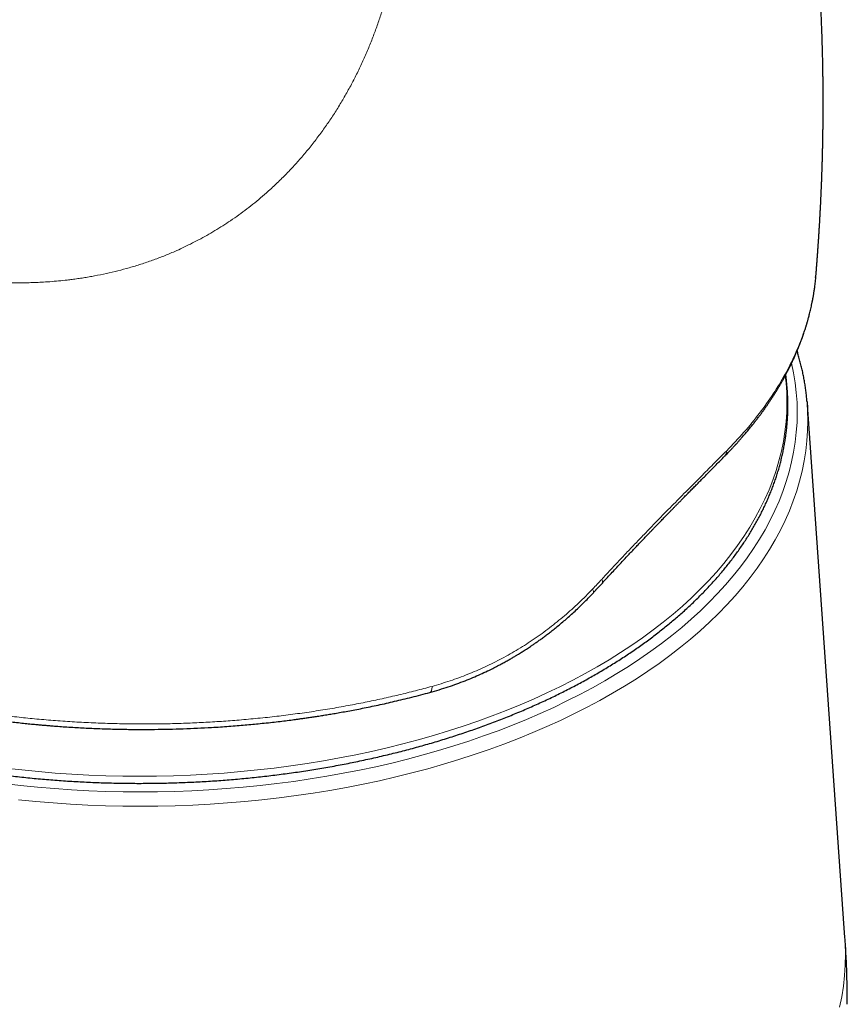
# Model space of a CAD drawing. Header units: millimetres. Extents: x 8 to 757, y 12 to 539.
# Tile 28 of 51: x 713 to 744, y 202 to 238. Entities that reach past the tile are written whole.
import ezdxf

# ---------------------------------------------------------------- set-up
doc = ezdxf.new("R2010")
doc.units = ezdxf.units.MM

msp = doc.modelspace()

# ---------------------------------------------------------------- linework, layer by layer
at = {"color": 7, "linetype": 'Continuous', "lineweight": 30}
for p, q in [((742.456, 228.745), (742.464, 228.816)), ((742.137, 224.081), (742.153, 223.852)), ((743.556, 204.019), (742.146, 223.968))]:
    msp.add_line(p, q, dxfattribs=at)
at = {"color": 252, "linetype": 'Continuous', "lineweight": 0, "flags": 128}
for points in [[(712.025, 209.783), (712.658, 209.71), (713.293, 209.647), (713.931, 209.594), (714.571, 209.55), (715.213, 209.516), (715.856, 209.492), (716.5, 209.477), (717.145, 209.472), (717.789, 209.477), (718.433, 209.492), (719.077, 209.516), (719.718, 209.55), (720.359, 209.594), (720.996, 209.647), (721.632, 209.71), (722.264, 209.783), (722.893, 209.865), (723.517, 209.957), (724.138, 210.058), (724.753, 210.168), (725.364, 210.288), (725.969, 210.416), (726.567, 210.554), (727.16, 210.701), (727.745, 210.857), (728.323, 211.022), (728.893, 211.195), (729.456, 211.377), (730.01, 211.567), (730.555, 211.765), (731.091, 211.972), (731.617, 212.187), (732.134, 212.41), (732.64, 212.64), (733.136, 212.878), (733.62, 213.123), (734.094, 213.376), (734.555, 213.636), (735.005, 213.902), (735.443, 214.175), (735.868, 214.455), (736.28, 214.741), (736.679, 215.033), (737.065, 215.332), (737.437, 215.636), (737.795, 215.945), (738.139, 216.26), (738.468, 216.579), (738.783, 216.904), (739.083, 217.233), (739.369, 217.567), (739.638, 217.905), (739.893, 218.247), (740.132, 218.593), (740.355, 218.942), (740.562, 219.294), (740.753, 219.649), (740.928, 220.008), (741.087, 220.368), (741.229, 220.731), (741.355, 221.096), (741.464, 221.463), (741.556, 221.831), (741.632, 222.201), (741.691, 222.571), (741.733, 222.943), (741.759, 223.314), (741.767, 223.687), (741.759, 224.059), (741.733, 224.43), (741.691, 224.802), (741.632, 225.172), (741.558, 225.533)], [(712.075, 210.364), (712.698, 210.293), (713.324, 210.231), (713.952, 210.178), (714.583, 210.135), (715.215, 210.101), (715.849, 210.077), (716.484, 210.063), (717.119, 210.058), (717.754, 210.063), (718.389, 210.077), (719.022, 210.101), (719.655, 210.135), (720.286, 210.178), (720.914, 210.231), (721.54, 210.293), (722.163, 210.364), (722.782, 210.445), (723.398, 210.535), (724.009, 210.635), (724.616, 210.744), (725.217, 210.861), (725.813, 210.988), (726.403, 211.124), (726.987, 211.269), (727.563, 211.423), (728.133, 211.585), (728.695, 211.755), (729.249, 211.935), (729.795, 212.122), (730.332, 212.318), (730.86, 212.521), (731.379, 212.733), (731.888, 212.952), (732.387, 213.179), (732.875, 213.414), (733.353, 213.656), (733.819, 213.904), (734.274, 214.16), (734.717, 214.423), (735.148, 214.692), (735.567, 214.968), (735.973, 215.25), (736.366, 215.538), (736.746, 215.831), (737.113, 216.131), (737.466, 216.436), (737.805, 216.746), (738.129, 217.061), (738.44, 217.381), (738.735, 217.705), (739.016, 218.034), (739.282, 218.367), (739.533, 218.704), (739.768, 219.045), (739.988, 219.389), (740.192, 219.736), (740.381, 220.086), (740.553, 220.439), (740.709, 220.794), (740.85, 221.152), (740.974, 221.511), (741.081, 221.873), (741.172, 222.236), (741.247, 222.6), (741.305, 222.965), (741.347, 223.331), (741.371, 223.697), (741.38, 224.064), (741.371, 224.43), (741.347, 224.797), (741.318, 225.06)], [(742.153, 223.852), (742.158, 223.757), (742.166, 223.379), (742.158, 223.001), (742.132, 222.623), (742.089, 222.245), (742.029, 221.869), (741.952, 221.493), (741.858, 221.119), (741.747, 220.746), (741.62, 220.376), (741.475, 220.007), (741.314, 219.64), (741.136, 219.276), (740.942, 218.915), (740.731, 218.557), (740.505, 218.202), (740.262, 217.851), (740.003, 217.504), (739.729, 217.16), (739.439, 216.821), (739.134, 216.486), (738.814, 216.156), (738.479, 215.831), (738.13, 215.512), (737.766, 215.197), (737.388, 214.888), (736.996, 214.585), (736.59, 214.288), (736.171, 213.998), (735.739, 213.713), (735.295, 213.436), (734.838, 213.165), (734.369, 212.901), (733.888, 212.644), (733.395, 212.395), (732.891, 212.153), (732.377, 211.919), (731.852, 211.693), (731.317, 211.474), (730.773, 211.264), (730.219, 211.063), (729.656, 210.869), (729.084, 210.684), (728.504, 210.508), (727.917, 210.341), (727.322, 210.183), (726.72, 210.034), (726.112, 209.893), (725.497, 209.763), (724.877, 209.641), (724.251, 209.529), (723.621, 209.426), (722.986, 209.333), (722.347, 209.25), (721.705, 209.176), (721.059, 209.112), (720.411, 209.058), (719.76, 209.013), (719.108, 208.979), (718.454, 208.954), (717.8, 208.939), (717.145, 208.934), (716.49, 208.939), (715.835, 208.954), (715.182, 208.979), (714.529, 209.013), (713.879, 209.058), (713.23, 209.112), (712.585, 209.176)], [(734.437, 217.435), (734.451, 217.407), (734.463, 217.381), (734.47, 217.358), (734.474, 217.338), (734.474, 217.321), (734.47, 217.307), (734.464, 217.298)], [(734.096, 217.071), (734.112, 217.043), (734.123, 217.017), (734.131, 216.994), (734.135, 216.974), (734.136, 216.956), (734.132, 216.942), (734.126, 216.933)], [(728.079, 213.426), (728.078, 213.387), (728.076, 213.35), (728.071, 213.317), (728.065, 213.287), (728.057, 213.261), (728.046, 213.24), (728.034, 213.223), (728.021, 213.21), (728.006, 213.202), (728.001, 213.2)], [(743.352, 201.404), (743.433, 201.801), (743.497, 202.199), (743.542, 202.598), (743.569, 202.997), (743.578, 203.396), (743.569, 203.796), (743.556, 204.019)]]:
    msp.add_lwpolyline(points, dxfattribs=at)
at = {"color": 252, "linetype": 'Continuous', "lineweight": 0}
msp.add_arc((738.842, 222.242), 0.281, 316.4643, 2.6683, dxfattribs=at)
for points, knots in [([(732.71, 259.324), (732.274, 259.252), (731.404, 259.107), (730.095, 258.872), (728.785, 258.626), (727.474, 258.367), (726.171, 258.096), (724.874, 257.815), (723.584, 257.523), (722.294, 257.219), (720.994, 256.901), (719.684, 256.568), (718.364, 256.22), (717.043, 255.86), (715.722, 255.488), (714.399, 255.103), (713.076, 254.706), (711.751, 254.296), (710.425, 253.875), (709.098, 253.441), (707.77, 252.996), (706.441, 252.538), (705.111, 252.068), (703.78, 251.587), (702.403, 251.077), (700.98, 250.538), (699.512, 249.968), (698.042, 249.383), (696.57, 248.785), (695.143, 248.191), (693.76, 247.604), (692.421, 247.026), (691.081, 246.435), (689.74, 245.834), (688.405, 245.225), (687.077, 244.609), (685.756, 243.986), (684.433, 243.352), (683.1, 242.703), (681.757, 242.039), (680.403, 241.36), (679.048, 240.67), (677.691, 239.97), (676.333, 239.259), (674.973, 238.535), (673.711, 237.853), (672.546, 237.212), (671.479, 236.617), (670.412, 236.013), (669.345, 235.399), (668.284, 234.777), (667.23, 234.149), (666.184, 233.512), (665.137, 232.864), (664.129, 232.227), (663.16, 231.603), (662.228, 230.991), (661.298, 230.369), (660.369, 229.735), (659.44, 229.091), (658.513, 228.435), (657.587, 227.768), (656.97, 227.315), (656.662, 227.088)], [0, 0, 0, 0, 0.017941, 0.035846, 0.053717, 0.071553, 0.089358, 0.106815, 0.124244, 0.141646, 0.159023, 0.176729, 0.194412, 0.212073, 0.229712, 0.247332, 0.264934, 0.282519, 0.300089, 0.317644, 0.335187, 0.352718, 0.370238, 0.38775, 0.405254, 0.424501, 0.443741, 0.462977, 0.48221, 0.501442, 0.518887, 0.536333, 0.553782, 0.571233, 0.58869, 0.605839, 0.622995, 0.640159, 0.65733, 0.674862, 0.692405, 0.709961, 0.72753, 0.745111, 0.762702, 0.7803, 0.7941, 0.807902, 0.821703, 0.835502, 0.849299, 0.862845, 0.876387, 0.889923, 0.903453, 0.91553, 0.927601, 0.93967, 0.951735, 0.9638, 0.975865, 0.987931, 1, 1, 1, 1]), ([(726.896, 245.732), (726.909, 245.613), (726.934, 245.372), (726.962, 245.006), (726.982, 244.631), (726.993, 244.249), (726.996, 243.862), (726.99, 243.48), (726.977, 243.107), (726.956, 242.742), (726.928, 242.377), (726.891, 242.011), (726.844, 241.614), (726.782, 241.185), (726.703, 240.727), (726.612, 240.268), (726.508, 239.811), (726.392, 239.358), (726.263, 238.908), (726.121, 238.462), (725.966, 238.017), (725.797, 237.573), (725.613, 237.129), (725.414, 236.688), (725.201, 236.251), (724.973, 235.82), (724.734, 235.399), (724.483, 234.989), (724.222, 234.59), (723.947, 234.199), (723.658, 233.815), (723.355, 233.438), (723.038, 233.07), (722.709, 232.715), (722.369, 232.371), (722.041, 232.062), (721.729, 231.787), (721.437, 231.543), (721.14, 231.309), (720.836, 231.085), (720.537, 230.876), (720.239, 230.681), (719.942, 230.497), (719.639, 230.32), (719.334, 230.153), (719.032, 229.997), (718.733, 229.852), (718.397, 229.701), (718.021, 229.544), (717.6, 229.385), (717.169, 229.238), (716.737, 229.108), (716.305, 228.992), (715.872, 228.89), (715.511, 228.817), (715.223, 228.765), (715.012, 228.73), (714.801, 228.699), (714.598, 228.671), (714.359, 228.642), (714.082, 228.613), (713.758, 228.585), (713.503, 228.569), (713.319, 228.56), (713.207, 228.555), (713.094, 228.551), (712.981, 228.547), (712.867, 228.545), (712.753, 228.543), (712.535, 228.541), (712.209, 228.543), (711.774, 228.556), (711.331, 228.579), (710.879, 228.614), (710.461, 228.656), (710.078, 228.703), (709.732, 228.75), (709.345, 228.811), (709.056, 228.861), (708.866, 228.897), (708.813, 228.907), (708.76, 228.917), (708.707, 228.928), (708.654, 228.938), (708.601, 228.949), (708.436, 228.983), (708.157, 229.043), (707.762, 229.135), (707.361, 229.236), (706.953, 229.347), (706.541, 229.467), (706.127, 229.596), (705.71, 229.734), (705.288, 229.881), (705.008, 229.986), (704.867, 230.039)], [0, 0, 0, 0, 0.011058, 0.022281, 0.033681, 0.045265, 0.057045, 0.068771, 0.07972, 0.090663, 0.101609, 0.112564, 0.123533, 0.13731, 0.151096, 0.164902, 0.178741, 0.192625, 0.206315, 0.220071, 0.233904, 0.247824, 0.261966, 0.276155, 0.290403, 0.304722, 0.319019, 0.33299, 0.346966, 0.360958, 0.374977, 0.389241, 0.403461, 0.417647, 0.43181, 0.446048, 0.457249, 0.468406, 0.479524, 0.490607, 0.501661, 0.511728, 0.522001, 0.532485, 0.542729, 0.552739, 0.562556, 0.572126, 0.585318, 0.598638, 0.612095, 0.625698, 0.638765, 0.651977, 0.66534, 0.671694, 0.678083, 0.684509, 0.690796, 0.696497, 0.706111, 0.715864, 0.725759, 0.729123, 0.732504, 0.735901, 0.739315, 0.742745, 0.746192, 0.749656, 0.762546, 0.775756, 0.789289, 0.803147, 0.817335, 0.82795, 0.838744, 0.849718, 0.86448, 0.866157, 0.867838, 0.869523, 0.871211, 0.872904, 0.874601, 0.876302, 0.888755, 0.901558, 0.914714, 0.928223, 0.942086, 0.956048, 0.970353, 0.985003, 1, 1, 1, 1]), ([(739.123, 222.255), (739.343, 222.485), (739.783, 222.944), (740.362, 223.655), (740.877, 224.379), (741.322, 225.118), (741.699, 225.871), (742.008, 226.637), (742.243, 227.412), (742.397, 228.115), (742.439, 228.561), (742.456, 228.745)], [0, 0, 0, 0, 0.11545, 0.230215, 0.344615, 0.458976, 0.573629, 0.688909, 0.804275, 0.919123, 1, 1, 1, 1]), ([(734.437, 217.435), (734.544, 217.551), (734.759, 217.783), (735.08, 218.125), (735.398, 218.461), (735.713, 218.791), (736.024, 219.115), (736.332, 219.433), (736.636, 219.745), (736.925, 220.04), (737.199, 220.319), (737.459, 220.582), (737.714, 220.84), (737.965, 221.092), (738.21, 221.338), (738.448, 221.576), (738.679, 221.808), (738.904, 222.035), (739.05, 222.182), (739.123, 222.255)], [0, 0, 0, 0, 0.063006, 0.12586, 0.188581, 0.251187, 0.313695, 0.376124, 0.43849, 0.500811, 0.556629, 0.612437, 0.66825, 0.724082, 0.779945, 0.834856, 0.889825, 0.944868, 1, 1, 1, 1]), ([(734.096, 217.071), (734.154, 217.132), (734.268, 217.252), (734.38, 217.374), (734.437, 217.435)], [0, 0, 0, 0, 0.500153, 1, 1, 1, 1]), ([(728.079, 213.426), (728.305, 213.492), (728.758, 213.625), (729.421, 213.871), (730.069, 214.15), (730.701, 214.465), (731.316, 214.815), (731.913, 215.199), (732.491, 215.617), (733.048, 216.068), (733.587, 216.55), (733.926, 216.897), (734.096, 217.071)], [0, 0, 0, 0, 0.100232, 0.200205, 0.299996, 0.399681, 0.499336, 0.599038, 0.698869, 0.798911, 0.899256, 1, 1, 1, 1]), ([(699.818, 216.133), (699.989, 216.036), (700.329, 215.843), (700.858, 215.566), (701.398, 215.298), (701.951, 215.04), (702.516, 214.793), (703.082, 214.56), (703.649, 214.341), (704.214, 214.135), (704.79, 213.937), (705.377, 213.749), (705.985, 213.565), (706.613, 213.388), (707.262, 213.218), (707.917, 213.059), (708.579, 212.911), (709.247, 212.775), (709.909, 212.652), (710.563, 212.542), (711.21, 212.444), (711.861, 212.356), (712.517, 212.277), (713.191, 212.208), (713.881, 212.148), (714.588, 212.098), (715.296, 212.06), (716.005, 212.034), (716.715, 212.019), (717.412, 212.016), (718.095, 212.023), (718.765, 212.041), (719.433, 212.069), (720.1, 212.107), (720.778, 212.157), (721.468, 212.218), (722.169, 212.292), (722.866, 212.378), (723.559, 212.475), (724.248, 212.584), (724.919, 212.702), (725.573, 212.828), (726.208, 212.962), (726.838, 213.106), (727.463, 213.26), (727.873, 213.371), (728.079, 213.426)], [0, 0, 0, 0, 0.023531, 0.046955, 0.070297, 0.093578, 0.11682, 0.140046, 0.161947, 0.183869, 0.205826, 0.227836, 0.249912, 0.273333, 0.296697, 0.320015, 0.343299, 0.366562, 0.389814, 0.411739, 0.433675, 0.455631, 0.477618, 0.499643, 0.523017, 0.546371, 0.569708, 0.593031, 0.616343, 0.639645, 0.661609, 0.68357, 0.705528, 0.727487, 0.749447, 0.772744, 0.796049, 0.819364, 0.842694, 0.866042, 0.889411, 0.911468, 0.933552, 0.955665, 0.977813, 1, 1, 1, 1])]:
    msp.add_open_spline(points, degree=3, knots=knots, dxfattribs=at)
at = {"color": 7, "linetype": 'Continuous', "lineweight": 30}
for points, knots in [([(742.469, 228.816), (742.47, 228.829), (742.472, 228.862), (742.477, 228.914), (742.481, 228.972), (742.486, 229.033), (742.492, 229.105), (742.498, 229.182), (742.504, 229.259), (742.51, 229.331), (742.515, 229.401), (742.52, 229.467), (742.524, 229.529), (742.529, 229.594), (742.534, 229.665), (742.54, 229.741), (742.545, 229.817), (742.551, 229.893), (742.555, 229.963), (742.56, 230.025), (742.563, 230.08), (742.567, 230.139), (742.571, 230.201), (742.575, 230.257), (742.578, 230.305), (742.58, 230.342), (742.583, 230.378), (742.585, 230.418), (742.589, 230.474), (742.593, 230.542), (742.597, 230.614), (742.601, 230.678), (742.604, 230.729), (742.607, 230.768), (742.609, 230.803), (742.611, 230.843), (742.615, 230.923), (742.622, 231.034), (742.629, 231.178), (742.636, 231.31), (742.643, 231.439), (742.648, 231.535), (742.651, 231.604), (742.653, 231.647), (742.655, 231.695), (742.658, 231.75), (742.66, 231.81), (742.663, 231.873), (742.666, 231.934), (742.668, 231.99), (742.67, 232.038), (742.673, 232.087), (742.675, 232.14), (742.677, 232.199), (742.679, 232.258), (742.682, 232.32), (742.685, 232.388), (742.687, 232.458), (742.69, 232.527), (742.692, 232.592), (742.694, 232.653), (742.696, 232.708), (742.697, 232.754), (742.699, 232.798), (742.7, 232.843), (742.702, 232.905), (742.705, 232.979), (742.707, 233.058), (742.709, 233.133), (742.712, 233.231), (742.715, 233.361), (742.719, 233.522), (742.723, 233.678), (742.726, 233.837), (742.729, 233.998), (742.731, 234.159), (742.733, 234.314), (742.735, 234.448), (742.736, 234.57), (742.737, 234.676), (742.738, 234.78), (742.738, 234.878), (742.739, 234.966), (742.739, 235.052), (742.739, 235.136), (742.739, 235.22), (742.739, 235.301), (742.739, 235.371), (742.739, 235.433), (742.739, 235.487), (742.739, 235.542), (742.739, 235.6), (742.738, 235.665), (742.738, 235.739), (742.738, 235.821), (742.737, 235.906), (742.736, 235.989), (742.735, 236.063), (742.734, 236.159), (742.733, 236.283), (742.73, 236.452), (742.727, 236.631), (742.724, 236.821), (742.72, 237.002), (742.715, 237.178), (742.711, 237.332), (742.707, 237.471), (742.704, 237.589), (742.7, 237.709), (742.696, 237.831), (742.692, 237.95), (742.688, 238.054), (742.684, 238.147), (742.681, 238.241), (742.677, 238.339), (742.673, 238.436), (742.669, 238.531), (742.664, 238.634), (742.659, 238.739), (742.654, 238.844), (742.649, 238.945), (742.644, 239.052), (742.639, 239.155), (742.633, 239.251), (742.629, 239.338), (742.624, 239.424), (742.619, 239.503), (742.615, 239.572), (742.611, 239.656), (742.604, 239.764), (742.595, 239.911), (742.584, 240.079), (742.572, 240.257), (742.56, 240.433), (742.548, 240.608), (742.536, 240.765), (742.526, 240.903), (742.517, 241.016), (742.509, 241.116), (742.501, 241.21), (742.493, 241.307), (742.484, 241.414), (742.475, 241.53), (742.465, 241.637), (742.457, 241.736), (742.449, 241.822), (742.441, 241.906), (742.434, 241.987), (742.427, 242.062), (742.42, 242.13), (742.415, 242.191), (742.409, 242.252), (742.402, 242.318), (742.395, 242.392), (742.387, 242.474), (742.378, 242.57), (742.367, 242.675), (742.356, 242.783), (742.345, 242.887), (742.334, 242.99), (742.323, 243.096), (742.311, 243.202), (742.299, 243.312), (742.286, 243.43), (742.271, 243.556), (742.257, 243.683), (742.242, 243.81), (742.226, 243.94), (742.21, 244.073), (742.193, 244.207), (742.177, 244.341), (742.159, 244.481), (742.144, 244.6), (742.131, 244.696), (742.122, 244.766), (742.112, 244.836), (742.103, 244.903), (742.095, 244.964), (742.088, 245.018), (742.082, 245.064), (742.076, 245.105), (742.07, 245.146), (742.064, 245.191), (742.058, 245.238), (742.051, 245.286), (742.044, 245.335), (742.036, 245.391), (742.027, 245.453), (742.018, 245.516), (742.01, 245.574), (742.003, 245.624), (741.996, 245.668), (741.991, 245.708), (741.985, 245.746), (741.979, 245.786), (741.973, 245.829), (741.966, 245.876), (741.958, 245.929), (741.949, 245.986), (741.94, 246.05), (741.93, 246.115), (741.921, 246.175), (741.913, 246.225), (741.907, 246.265), (741.901, 246.3), (741.896, 246.335), (741.89, 246.374), (741.883, 246.416), (741.876, 246.461), (741.869, 246.509), (741.861, 246.56), (741.852, 246.614), (741.843, 246.67), (741.834, 246.725), (741.826, 246.776), (741.818, 246.822), (741.812, 246.863), (741.805, 246.904), (741.798, 246.947), (741.79, 246.996), (741.781, 247.052), (741.771, 247.113), (741.759, 247.179), (741.743, 247.277), (741.722, 247.403), (741.697, 247.545), (741.674, 247.678), (741.651, 247.808), (741.626, 247.947), (741.6, 248.089), (741.579, 248.208), (741.562, 248.3), (741.55, 248.362), (741.539, 248.42), (741.528, 248.48), (741.516, 248.547), (741.501, 248.622), (741.483, 248.721), (741.46, 248.84), (741.434, 248.973), (741.409, 249.101), (741.383, 249.23), (741.356, 249.368), (741.326, 249.513), (741.297, 249.659), (741.268, 249.8), (741.239, 249.937), (741.209, 250.08), (741.177, 250.229), (741.144, 250.383), (741.111, 250.533), (741.084, 250.659), (741.06, 250.764), (741.04, 250.856), (741.018, 250.952), (740.998, 251.04), (740.98, 251.119), (740.965, 251.186), (740.949, 251.254), (740.934, 251.321), (740.919, 251.385), (740.906, 251.441), (740.895, 251.49), (740.884, 251.534), (740.874, 251.579), (740.862, 251.629), (740.848, 251.688), (740.832, 251.757), (740.813, 251.834), (740.795, 251.912), (740.778, 251.981), (740.764, 252.04), (740.752, 252.09), (740.739, 252.141), (740.726, 252.197), (740.71, 252.263), (740.694, 252.324), (740.685, 252.364), (740.681, 252.378)], [0, 0, 0, 0, 0.001599, 0.004136, 0.006328, 0.008786, 0.01164, 0.015171, 0.018274, 0.02116, 0.024091, 0.02694, 0.029267, 0.031678, 0.034944, 0.038117, 0.041038, 0.044241, 0.047519, 0.049713, 0.051905, 0.054312, 0.056941, 0.059562, 0.061326, 0.062825, 0.064115, 0.065743, 0.067842, 0.071032, 0.074077, 0.076786, 0.078969, 0.080294, 0.081677, 0.083308, 0.085187, 0.091599, 0.097129, 0.102881, 0.107985, 0.1131, 0.114786, 0.116492, 0.118451, 0.120712, 0.123274, 0.125875, 0.128576, 0.130861, 0.132721, 0.134538, 0.136929, 0.139391, 0.141827, 0.144263, 0.147045, 0.150283, 0.152941, 0.155633, 0.15829, 0.160571, 0.162426, 0.16406, 0.165943, 0.168094, 0.171759, 0.175056, 0.178005, 0.180979, 0.187285, 0.194136, 0.200939, 0.206816, 0.213916, 0.220948, 0.226946, 0.233256, 0.237559, 0.242171, 0.246559, 0.250504, 0.254356, 0.257633, 0.261244, 0.264807, 0.268171, 0.271274, 0.273618, 0.275854, 0.278135, 0.280464, 0.283117, 0.286275, 0.289674, 0.293336, 0.296957, 0.300057, 0.302629, 0.308924, 0.315684, 0.323708, 0.331411, 0.339493, 0.346401, 0.353517, 0.35881, 0.363857, 0.368431, 0.373963, 0.379194, 0.383387, 0.386996, 0.390954, 0.395174, 0.399312, 0.403206, 0.40724, 0.412219, 0.416479, 0.420441, 0.424992, 0.429959, 0.433453, 0.437188, 0.440973, 0.444304, 0.447157, 0.449684, 0.45488, 0.460832, 0.468371, 0.476052, 0.483401, 0.490768, 0.498154, 0.503355, 0.508259, 0.512504, 0.516068, 0.520191, 0.524872, 0.529702, 0.534917, 0.538549, 0.542271, 0.54585, 0.549285, 0.55256, 0.555464, 0.55792, 0.560388, 0.563184, 0.566328, 0.569826, 0.573682, 0.578626, 0.583159, 0.587549, 0.591891, 0.596399, 0.60106, 0.605431, 0.610564, 0.616116, 0.621666, 0.626798, 0.632436, 0.638314, 0.643888, 0.649621, 0.65558, 0.661878, 0.66489, 0.667924, 0.670979, 0.673926, 0.676515, 0.678866, 0.680808, 0.682423, 0.684161, 0.686092, 0.688311, 0.690147, 0.692272, 0.694687, 0.697392, 0.700264, 0.702782, 0.704885, 0.706815, 0.708395, 0.710045, 0.711776, 0.71359, 0.715638, 0.717853, 0.720344, 0.723111, 0.726105, 0.728793, 0.730865, 0.732556, 0.733953, 0.735455, 0.737111, 0.738922, 0.740881, 0.742937, 0.74518, 0.747514, 0.749939, 0.75244, 0.75469, 0.756553, 0.758446, 0.76003, 0.761884, 0.764012, 0.766415, 0.769087, 0.771962, 0.77502, 0.781823, 0.788304, 0.793518, 0.799197, 0.805282, 0.811518, 0.817773, 0.820858, 0.823554, 0.825893, 0.828434, 0.831374, 0.834712, 0.838207, 0.844374, 0.850221, 0.855658, 0.861154, 0.867204, 0.873758, 0.880163, 0.886307, 0.892298, 0.898312, 0.905094, 0.911981, 0.918623, 0.924786, 0.928594, 0.932589, 0.936852, 0.941346, 0.94425, 0.947213, 0.950237, 0.953301, 0.956095, 0.958647, 0.960776, 0.96256, 0.964507, 0.966711, 0.969172, 0.972401, 0.975895, 0.979357, 0.982764, 0.985006, 0.987223, 0.989416, 0.9918, 0.994704, 0.998131, 1, 1, 1, 1]), ([(739.046, 222.048), (739.069, 222.072), (739.115, 222.118), (739.179, 222.184), (739.236, 222.244), (739.287, 222.298), (739.331, 222.345), (739.37, 222.386), (739.402, 222.421), (739.428, 222.449), (739.448, 222.471), (739.462, 222.486), (739.472, 222.497), (739.484, 222.51), (739.501, 222.529), (739.525, 222.556), (739.555, 222.589), (739.589, 222.627), (739.629, 222.671), (739.673, 222.722), (739.721, 222.777), (739.794, 222.861), (739.886, 222.97), (739.992, 223.097), (740.089, 223.217), (740.178, 223.33), (740.262, 223.439), (740.331, 223.529), (740.383, 223.6), (740.421, 223.65), (740.454, 223.695), (740.483, 223.735), (740.508, 223.77), (740.529, 223.8), (740.548, 223.827), (740.569, 223.856), (740.593, 223.891), (740.621, 223.931), (740.652, 223.976), (740.684, 224.023), (740.728, 224.087), (740.783, 224.17), (740.85, 224.272), (740.919, 224.38), (740.975, 224.47), (741.019, 224.541), (741.05, 224.593), (741.081, 224.645), (741.113, 224.698), (741.144, 224.752), (741.174, 224.804), (741.201, 224.852), (741.225, 224.894), (741.245, 224.93), (741.262, 224.96), (741.274, 224.983), (741.284, 225.001), (741.293, 225.017), (741.304, 225.038), (741.319, 225.065), (741.336, 225.098), (741.357, 225.137), (741.38, 225.181), (741.405, 225.228), (741.429, 225.275), (741.453, 225.323), (741.492, 225.4), (741.543, 225.505), (741.605, 225.636), (741.655, 225.744), (741.692, 225.829), (741.719, 225.889), (741.741, 225.941), (741.758, 225.981), (741.77, 226.01), (741.778, 226.03), (741.786, 226.048), (741.794, 226.067), (741.804, 226.092), (741.817, 226.123), (741.832, 226.162), (741.849, 226.206), (741.868, 226.253), (741.886, 226.3), (741.909, 226.359), (741.934, 226.429), (741.963, 226.508), (741.99, 226.586), (742.018, 226.665), (742.045, 226.748), (742.069, 226.822), (742.089, 226.884), (742.103, 226.93), (742.115, 226.97), (742.125, 227.003), (742.133, 227.03), (742.139, 227.049), (742.144, 227.066), (742.148, 227.082), (742.156, 227.109), (742.167, 227.149), (742.183, 227.204), (742.201, 227.27), (742.221, 227.346), (742.242, 227.432), (742.264, 227.522), (742.286, 227.617), (742.307, 227.715), (742.324, 227.796), (742.336, 227.856), (742.343, 227.891), (742.348, 227.919), (742.352, 227.942), (742.356, 227.959), (742.359, 227.979), (742.364, 228.007), (742.372, 228.048), (742.38, 228.098), (742.39, 228.157), (742.401, 228.225), (742.411, 228.298), (742.428, 228.418), (742.449, 228.585), (742.462, 228.73), (742.469, 228.802)], [0, 0, 0, 0, 0.011831, 0.022618, 0.032363, 0.041068, 0.048734, 0.055364, 0.060959, 0.065519, 0.069046, 0.071539, 0.07301, 0.074262, 0.077628, 0.082146, 0.087304, 0.093431, 0.100526, 0.108586, 0.117604, 0.126921, 0.148408, 0.169229, 0.187261, 0.204767, 0.221751, 0.238154, 0.246728, 0.254487, 0.261431, 0.26756, 0.272876, 0.277378, 0.281244, 0.285515, 0.290772, 0.297015, 0.30393, 0.311078, 0.318459, 0.333191, 0.348765, 0.364966, 0.381637, 0.389276, 0.397009, 0.404838, 0.412761, 0.420781, 0.428777, 0.435992, 0.442173, 0.447474, 0.451895, 0.455435, 0.457599, 0.459838, 0.462909, 0.466813, 0.471657, 0.47737, 0.483952, 0.491079, 0.498107, 0.505021, 0.51182, 0.532031, 0.551152, 0.569183, 0.579136, 0.587905, 0.595419, 0.601678, 0.605152, 0.608068, 0.610423, 0.612855, 0.616411, 0.621107, 0.62658, 0.633069, 0.640076, 0.646893, 0.653514, 0.665514, 0.676808, 0.687543, 0.698776, 0.710716, 0.723361, 0.730322, 0.737072, 0.742828, 0.74757, 0.751298, 0.753974, 0.75597, 0.758286, 0.761002, 0.76737, 0.775226, 0.784569, 0.795361, 0.807444, 0.820799, 0.833602, 0.847388, 0.862156, 0.867889, 0.872766, 0.876768, 0.879897, 0.882151, 0.883957, 0.888445, 0.894258, 0.901396, 0.909858, 0.919644, 0.930342, 0.941066, 0.97054, 1, 1, 1, 1]), ([(742.136, 224.085), (742.134, 224.111), (742.127, 224.2), (742.11, 224.352), (742.087, 224.539), (742.059, 224.727), (742.027, 224.914), (741.991, 225.101), (741.951, 225.287), (741.907, 225.473), (741.858, 225.659), (741.81, 225.832), (741.776, 225.942), (741.761, 225.99)], [0, 0, 0, 0, 0.041507, 0.139358, 0.237227, 0.33512, 0.43304, 0.530991, 0.628978, 0.727003, 0.82507, 0.923181, 1, 1, 1, 1]), ([(692.839, 224.486), (692.837, 224.458), (692.831, 224.368), (692.825, 224.217), (692.821, 224.033), (692.821, 223.848), (692.825, 223.664), (692.834, 223.479), (692.846, 223.295), (692.863, 223.11), (692.883, 222.926), (692.908, 222.742), (692.937, 222.558), (692.97, 222.375), (693.007, 222.191), (693.048, 222.008), (693.093, 221.826), (693.142, 221.643), (693.196, 221.461), (693.253, 221.279), (693.315, 221.098), (693.38, 220.918), (693.45, 220.737), (693.523, 220.558), (693.601, 220.379), (693.682, 220.2), (693.768, 220.022), (693.857, 219.845), (693.951, 219.668), (694.048, 219.492), (694.15, 219.317), (694.255, 219.143), (694.364, 218.97), (694.477, 218.797), (694.594, 218.625), (694.715, 218.454), (694.839, 218.284), (694.968, 218.115), (695.1, 217.947), (695.236, 217.78), (695.375, 217.615), (695.519, 217.45), (695.666, 217.286), (695.817, 217.124), (695.971, 216.962), (696.129, 216.802), (696.29, 216.643), (696.455, 216.486), (696.624, 216.329), (696.796, 216.174), (696.971, 216.021), (697.15, 215.868), (697.332, 215.717), (697.518, 215.568), (697.707, 215.42), (697.899, 215.273), (698.095, 215.128), (698.293, 214.984), (698.495, 214.842), (698.7, 214.702), (698.908, 214.563), (699.12, 214.426), (699.334, 214.29), (699.551, 214.156), (699.773, 214.023), (699.963, 213.912), (700.154, 213.802), (700.346, 213.694), (700.576, 213.568), (700.81, 213.444), (701.046, 213.321), (701.284, 213.2), (701.526, 213.082), (701.77, 212.964), (702.016, 212.849), (702.265, 212.736), (702.517, 212.624), (702.771, 212.515), (703.027, 212.407), (703.286, 212.302), (703.547, 212.198), (703.811, 212.097), (704.077, 211.997), (704.344, 211.899), (704.614, 211.804), (704.887, 211.71), (705.161, 211.619), (705.437, 211.53), (705.715, 211.442), (705.995, 211.357), (706.277, 211.274), (706.561, 211.194), (706.846, 211.115), (707.134, 211.038), (707.423, 210.964), (707.713, 210.892), (708.005, 210.822), (708.299, 210.754), (708.594, 210.689), (708.891, 210.626), (709.189, 210.565), (709.488, 210.506), (709.789, 210.45), (710.091, 210.395), (710.394, 210.343), (710.698, 210.294), (711.003, 210.247), (711.309, 210.202), (711.616, 210.159), (711.925, 210.119), (712.234, 210.08), (712.543, 210.045), (712.854, 210.011), (713.165, 209.98), (713.477, 209.952), (713.79, 209.926), (714.103, 209.902), (714.417, 209.88), (714.731, 209.861), (715.045, 209.844), (715.36, 209.83), (715.675, 209.817), (715.991, 209.808), (716.306, 209.8), (716.622, 209.795), (716.938, 209.793), (717.254, 209.793), (717.569, 209.795), (717.885, 209.8), (718.201, 209.807), (718.516, 209.816), (718.831, 209.828), (719.146, 209.842), (719.461, 209.858), (719.775, 209.877), (720.089, 209.898), (720.402, 209.922), (720.715, 209.948), (721.027, 209.976), (721.338, 210.007), (721.649, 210.04), (721.959, 210.075), (722.268, 210.113), (722.576, 210.153), (722.883, 210.195), (723.19, 210.24), (723.495, 210.287), (723.799, 210.336), (724.103, 210.388), (724.405, 210.441), (724.705, 210.498), (725.005, 210.556), (725.303, 210.617), (725.6, 210.68), (725.895, 210.745), (726.189, 210.812), (726.481, 210.882), (726.772, 210.953), (727.061, 211.027), (727.349, 211.104), (727.635, 211.182), (727.919, 211.262), (728.201, 211.345), (728.481, 211.43), (728.76, 211.517), (729.036, 211.606), (729.311, 211.697), (729.583, 211.79), (729.854, 211.885), (730.122, 211.982), (730.388, 212.082), (730.652, 212.183), (730.913, 212.286), (731.172, 212.392), (731.429, 212.499), (731.684, 212.608), (731.935, 212.719), (732.185, 212.832), (732.432, 212.947), (732.676, 213.064), (732.918, 213.183), (733.157, 213.303), (733.394, 213.426), (733.627, 213.55), (733.858, 213.676), (734.086, 213.803), (734.311, 213.933), (734.534, 214.064), (734.753, 214.197), (734.969, 214.331), (735.183, 214.467), (735.393, 214.605), (735.6, 214.745), (735.804, 214.886), (736.005, 215.028), (736.203, 215.172), (736.398, 215.318), (736.589, 215.465), (736.777, 215.613), (736.961, 215.763), (737.143, 215.915), (737.321, 216.068), (737.495, 216.222), (737.666, 216.377), (737.834, 216.534), (737.998, 216.692), (738.158, 216.851), (738.315, 217.012), (738.468, 217.174), (738.618, 217.337), (738.764, 217.501), (738.906, 217.666), (739.045, 217.832), (739.179, 218), (739.311, 218.168), (739.438, 218.338), (739.561, 218.508), (739.681, 218.679), (739.797, 218.851), (739.909, 219.025), (740.017, 219.198), (740.121, 219.373), (740.221, 219.549), (740.317, 219.725), (740.41, 219.902), (740.498, 220.08), (740.582, 220.258), (740.663, 220.437), (740.739, 220.616), (740.811, 220.796), (740.88, 220.977), (740.944, 221.158), (741.004, 221.339), (741.06, 221.521), (741.112, 221.704), (741.16, 221.886), (741.204, 222.069), (741.244, 222.253), (741.279, 222.436), (741.311, 222.62), (741.338, 222.804), (741.362, 222.988), (741.381, 223.173), (741.396, 223.357), (741.407, 223.542), (741.414, 223.726), (741.417, 223.911), (741.416, 224.095), (741.41, 224.28), (741.401, 224.464), (741.387, 224.649), (741.37, 224.833), (741.352, 224.983), (741.34, 225.07), (741.336, 225.097)], [0, 0, 0, 0, 0.00179, 0.005744, 0.009697, 0.01365, 0.017603, 0.021556, 0.025509, 0.029463, 0.033417, 0.037372, 0.041327, 0.045284, 0.049241, 0.0532, 0.05716, 0.061121, 0.065084, 0.069048, 0.073015, 0.076982, 0.080952, 0.084923, 0.088896, 0.09287, 0.096847, 0.100825, 0.104805, 0.108786, 0.11277, 0.116755, 0.120741, 0.124729, 0.128719, 0.13271, 0.136702, 0.140696, 0.14469, 0.148686, 0.152683, 0.156681, 0.16068, 0.16468, 0.168681, 0.172682, 0.176684, 0.180687, 0.184691, 0.188694, 0.192699, 0.196703, 0.200709, 0.204714, 0.20872, 0.212726, 0.216732, 0.220738, 0.224744, 0.228751, 0.232758, 0.236764, 0.240771, 0.244778, 0.248784, 0.252881, 0.254992, 0.258999, 0.263005, 0.267011, 0.271018, 0.275024, 0.27903, 0.283035, 0.287041, 0.291047, 0.295052, 0.299057, 0.303062, 0.307067, 0.311072, 0.315076, 0.319081, 0.323085, 0.327089, 0.331093, 0.335097, 0.3391, 0.343104, 0.347107, 0.35111, 0.355113, 0.359116, 0.363118, 0.367121, 0.371123, 0.375125, 0.379127, 0.383129, 0.387131, 0.391133, 0.395134, 0.399135, 0.403137, 0.407138, 0.411139, 0.41514, 0.419141, 0.423142, 0.427142, 0.431143, 0.435144, 0.439144, 0.443145, 0.447145, 0.451145, 0.455145, 0.459146, 0.463146, 0.467146, 0.471146, 0.475146, 0.479146, 0.483146, 0.487146, 0.491146, 0.495146, 0.499146, 0.503146, 0.507146, 0.511146, 0.515146, 0.519146, 0.523146, 0.527147, 0.531147, 0.535147, 0.539147, 0.543147, 0.547148, 0.551148, 0.555149, 0.559149, 0.56315, 0.567151, 0.571152, 0.575153, 0.579154, 0.583155, 0.587156, 0.591157, 0.595159, 0.59916, 0.603162, 0.607164, 0.611166, 0.615168, 0.61917, 0.623172, 0.627175, 0.631178, 0.63518, 0.639183, 0.643186, 0.64719, 0.651193, 0.655197, 0.659201, 0.663205, 0.667209, 0.671213, 0.675218, 0.679222, 0.683227, 0.687232, 0.691238, 0.695243, 0.699249, 0.703254, 0.70726, 0.711266, 0.715272, 0.719279, 0.723285, 0.727292, 0.731299, 0.735305, 0.739312, 0.743319, 0.747327, 0.751334, 0.755341, 0.759348, 0.763355, 0.767362, 0.771369, 0.775376, 0.779383, 0.78339, 0.787396, 0.791402, 0.795408, 0.799414, 0.803419, 0.807424, 0.811428, 0.815432, 0.819435, 0.823438, 0.82744, 0.831441, 0.835441, 0.83944, 0.843439, 0.847436, 0.851432, 0.855427, 0.859421, 0.863414, 0.867405, 0.871394, 0.875383, 0.879369, 0.883354, 0.887338, 0.891319, 0.895299, 0.899277, 0.903254, 0.907228, 0.911201, 0.915172, 0.919142, 0.923109, 0.927075, 0.931039, 0.935002, 0.938963, 0.942923, 0.946882, 0.950839, 0.954796, 0.958751, 0.962706, 0.96666, 0.970613, 0.974566, 0.978519, 0.982472, 0.986425, 0.990379, 0.994332, 0.998287, 1, 1, 1, 1]), ([(734.464, 217.298), (734.527, 217.367), (734.65, 217.501), (734.83, 217.697), (735.002, 217.881), (735.164, 218.055), (735.317, 218.219), (735.462, 218.373), (735.601, 218.521), (735.736, 218.663), (735.865, 218.798), (735.983, 218.922), (736.091, 219.035), (736.19, 219.138), (736.278, 219.229), (736.356, 219.311), (736.425, 219.382), (736.489, 219.448), (736.571, 219.533), (736.677, 219.642), (736.786, 219.754), (736.878, 219.849), (736.952, 219.925), (737.028, 220.003), (737.106, 220.082), (737.185, 220.164), (737.268, 220.248), (737.355, 220.336), (737.448, 220.431), (737.548, 220.533), (737.655, 220.642), (737.769, 220.757), (737.89, 220.88), (738.017, 221.009), (738.151, 221.144), (738.29, 221.284), (738.434, 221.43), (738.582, 221.579), (738.733, 221.732), (738.889, 221.89), (738.993, 221.995), (739.046, 222.048)], [0, 0, 0, 0, 0.037851, 0.073968, 0.108362, 0.141047, 0.172031, 0.201322, 0.228927, 0.257353, 0.283752, 0.308129, 0.330488, 0.350833, 0.369167, 0.38549, 0.399804, 0.412491, 0.425324, 0.451612, 0.47933, 0.494891, 0.51087, 0.527266, 0.54408, 0.561311, 0.579412, 0.598238, 0.618811, 0.641133, 0.665205, 0.69103, 0.71861, 0.747949, 0.779051, 0.81192, 0.846564, 0.882323, 0.919808, 0.95903, 1, 1, 1, 1]), ([(734.126, 216.933), (734.142, 216.949), (734.169, 216.979), (734.206, 217.019), (734.235, 217.05), (734.259, 217.076), (734.282, 217.1), (734.307, 217.127), (734.336, 217.158), (734.371, 217.196), (734.415, 217.244), (734.446, 217.279), (734.464, 217.298)], [0, 0, 0, 0, 0.137484, 0.247089, 0.328854, 0.392863, 0.459894, 0.530592, 0.610674, 0.715202, 0.844977, 1, 1, 1, 1]), ([(728.001, 213.2), (728.118, 213.233), (728.349, 213.298), (728.685, 213.406), (729.007, 213.518), (729.314, 213.635), (729.608, 213.754), (729.887, 213.876), (730.135, 213.991), (730.35, 214.096), (730.533, 214.189), (730.701, 214.278), (730.854, 214.362), (730.992, 214.44), (731.117, 214.512), (731.224, 214.576), (731.315, 214.631), (731.392, 214.678), (731.463, 214.723), (731.537, 214.77), (731.613, 214.819), (731.692, 214.871), (731.773, 214.925), (731.863, 214.985), (731.963, 215.055), (732.072, 215.131), (732.188, 215.215), (732.311, 215.306), (732.444, 215.406), (732.587, 215.517), (732.738, 215.638), (732.898, 215.77), (733.062, 215.909), (733.229, 216.056), (733.397, 216.209), (733.572, 216.372), (733.752, 216.548), (733.938, 216.735), (734.063, 216.866), (734.126, 216.933)], [0, 0, 0, 0, 0.0506934, 0.0996835, 0.1469808, 0.1925949, 0.2365346, 0.278808, 0.3194219, 0.3499452, 0.3783895, 0.4046804, 0.4288195, 0.4508078, 0.4706458, 0.4883336, 0.5023242, 0.5147587, 0.5256805, 0.5373101, 0.550938, 0.5630482, 0.5763934, 0.591057, 0.6077725, 0.6267139, 0.6458672, 0.6668648, 0.6897099, 0.7144063, 0.7409585, 0.7693721, 0.7996535, 0.8290589, 0.860047, 0.8926256, 0.9268038, 0.9625914, 1, 1, 1, 1]), ([(699.921, 215.885), (699.997, 215.842), (700.144, 215.758), (700.364, 215.636), (700.579, 215.52), (700.787, 215.41), (700.987, 215.307), (701.179, 215.211), (701.364, 215.12), (701.541, 215.034), (701.722, 214.949), (701.904, 214.865), (702.086, 214.782), (702.258, 214.706), (702.419, 214.636), (702.568, 214.572), (702.7, 214.516), (702.815, 214.468), (702.917, 214.427), (703.014, 214.387), (703.109, 214.349), (703.205, 214.311), (703.3, 214.273), (703.448, 214.215), (703.65, 214.138), (703.897, 214.046), (704.135, 213.96), (704.368, 213.878), (704.608, 213.795), (704.862, 213.71), (705.127, 213.624), (705.404, 213.536), (705.694, 213.447), (705.998, 213.357), (706.324, 213.263), (706.671, 213.167), (707.036, 213.07), (707.405, 212.977), (707.777, 212.887), (708.151, 212.8), (708.598, 212.701), (709.12, 212.593), (709.72, 212.479), (710.223, 212.392), (710.627, 212.326), (710.925, 212.28), (711.216, 212.237), (711.495, 212.198), (711.762, 212.163), (712.032, 212.129), (712.302, 212.097), (712.571, 212.066), (712.823, 212.04), (713.039, 212.018), (713.224, 212), (713.388, 211.985), (713.559, 211.97), (713.739, 211.955), (713.949, 211.938), (714.193, 211.92), (714.471, 211.901), (714.755, 211.884), (715.042, 211.869), (715.332, 211.855), (715.634, 211.843), (715.944, 211.832), (716.257, 211.824), (716.65, 211.816), (717.122, 211.812), (717.67, 211.814), (718.214, 211.822), (718.752, 211.837), (719.285, 211.859), (719.749, 211.883), (720.141, 211.908), (720.461, 211.93), (720.77, 211.954), (721.068, 211.979), (721.355, 212.005), (721.646, 212.034), (721.941, 212.065), (722.237, 212.098), (722.517, 212.131), (722.737, 212.159), (722.904, 212.181), (723.029, 212.198), (723.167, 212.217), (723.319, 212.238), (723.483, 212.262), (723.658, 212.288), (723.841, 212.316), (724.033, 212.346), (724.236, 212.379), (724.451, 212.415), (724.682, 212.456), (724.93, 212.501), (725.195, 212.55), (725.472, 212.604), (725.761, 212.663), (726.063, 212.727), (726.37, 212.794), (726.682, 212.866), (726.998, 212.941), (727.324, 213.022), (727.66, 213.108), (727.886, 213.169), (728.001, 213.2)], [0, 0, 0, 0, 0.010427, 0.020459, 0.0301, 0.039353, 0.048221, 0.056559, 0.064529, 0.072135, 0.079378, 0.087529, 0.095169, 0.102301, 0.108926, 0.115044, 0.120657, 0.125067, 0.129107, 0.132976, 0.136816, 0.14063, 0.144417, 0.148177, 0.158377, 0.168377, 0.177293, 0.186135, 0.195359, 0.205033, 0.21516, 0.225549, 0.236382, 0.247663, 0.259382, 0.272502, 0.285856, 0.299194, 0.312517, 0.325827, 0.339128, 0.360013, 0.380886, 0.401755, 0.412192, 0.42252, 0.432441, 0.441939, 0.451015, 0.459668, 0.469324, 0.478393, 0.486873, 0.494766, 0.500126, 0.505526, 0.511235, 0.517253, 0.523578, 0.532328, 0.541606, 0.551411, 0.560612, 0.570233, 0.580274, 0.590657, 0.601031, 0.611352, 0.629652, 0.647786, 0.665756, 0.683562, 0.701207, 0.71869, 0.72967, 0.740313, 0.750602, 0.760538, 0.77012, 0.77935, 0.789774, 0.799708, 0.809152, 0.818105, 0.821885, 0.826098, 0.830773, 0.835909, 0.841506, 0.847565, 0.853701, 0.860248, 0.867206, 0.874576, 0.882358, 0.891063, 0.900233, 0.909869, 0.919972, 0.930543, 0.941583, 0.952424, 0.963684, 0.975365, 0.98747, 1, 1, 1, 1]), ([(743.644, 201.515), (743.644, 201.607), (743.644, 201.827), (743.639, 202.173), (743.63, 202.555), (743.617, 202.936), (743.6, 203.318), (743.58, 203.678), (743.563, 203.912), (743.556, 204.019)], [0, 0, 0, 0, 0.110347, 0.26271, 0.415043, 0.567346, 0.719615, 0.87185, 1, 1, 1, 1])]:
    msp.add_open_spline(points, degree=3, knots=knots, dxfattribs=at)

doc.saveas('drawing.dxf')
